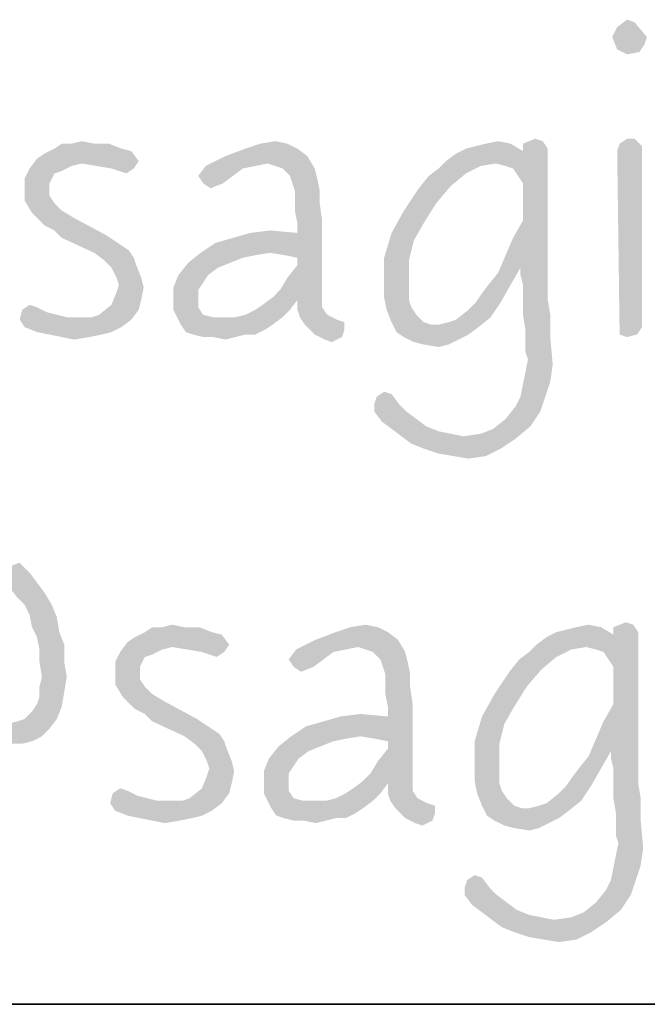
# Model space of a CAD drawing. Header units: inches. Extents: x -1 to 69, y -1 to 45.
# Tile 16 of 39: x 64.739 to 65.284, y 0 to 0.855. Entities that reach past the tile are written whole.
import ezdxf

# ---------------------------------------------------------------- set-up
doc = ezdxf.new("R2010")
doc.units = ezdxf.units.IN
doc.header["$LTSCALE"] = 3.74
doc.header["$MEASUREMENT"] = 0
doc.layers.get('0').update_dxf_attribs({"linetype": 'CONTINUOUS'})

msp = doc.modelspace()

# ---------------------------------------------------------------- linework, layer by layer
at = {"color": 7, "linetype": 'CONTINUOUS'}
msp.add_line((0, 0), (68, 0), dxfattribs=at)
at = {"color": 2, "linetype": 'CONTINUOUS'}
msp.add_line((68, 0), (56.5, 0), dxfattribs=at)
for points in [[(65.27324, 0.8531), (65.25816, 0.8488), (65.26678, 0.85526)], [(65.25385, 0.84018), (65.25816, 0.8488), (65.27324, 0.8531)], [(65.25385, 0.84018), (65.27324, 0.8531), (65.28401, 0.84018)], [(65.28401, 0.84018), (65.25816, 0.82941), (65.25385, 0.84018)], [(65.28401, 0.84018), (65.28185, 0.83372), (65.25816, 0.82941)], [(65.25816, 0.82941), (65.28185, 0.83372), (65.27755, 0.82726)], [(65.27755, 0.82726), (65.26678, 0.8251), (65.25816, 0.82941)], [(64.8037, 0.74757), (64.81662, 0.74757), (64.76924, 0.74326)], [(64.78432, 0.74757), (64.8037, 0.74757), (64.76924, 0.74326)], [(64.78432, 0.74757), (64.76924, 0.74326), (64.7757, 0.74757)], [(64.76924, 0.74326), (64.81662, 0.74757), (64.82739, 0.74326)], [(64.78432, 0.74757), (64.79293, 0.74972), (64.8037, 0.74757)], [(64.9717, 0.74757), (64.93509, 0.74326), (64.94801, 0.74757)], [(64.93509, 0.74326), (64.9717, 0.74757), (64.98032, 0.74326)], [(64.94801, 0.74757), (64.96093, 0.74972), (64.9717, 0.74757)], [(65.12678, 0.74326), (65.13539, 0.74541), (65.16555, 0.74757)], [(65.12678, 0.74326), (65.16555, 0.74757), (65.17632, 0.7411)], [(65.16555, 0.74757), (65.13539, 0.74541), (65.14401, 0.74757)], [(65.14401, 0.74757), (65.15478, 0.74972), (65.16555, 0.74757)], [(65.19355, 0.74972), (65.17632, 0.74757), (65.18709, 0.75187)], [(65.17632, 0.74757), (65.19355, 0.74972), (65.19785, 0.74326)], [(65.19785, 0.74326), (65.17632, 0.7411), (65.17632, 0.74757)], [(65.2797, 0.74541), (65.25816, 0.7411), (65.26032, 0.74757)], [(65.25816, 0.7411), (65.2797, 0.74541), (65.2797, 0.58818)], [(65.27324, 0.75187), (65.26032, 0.74757), (65.26678, 0.75187)], [(65.26032, 0.74757), (65.27324, 0.75187), (65.2797, 0.74541)], [(64.75416, 0.73464), (64.76062, 0.73895), (64.83601, 0.7411)], [(64.75416, 0.73464), (64.83601, 0.7411), (64.84247, 0.73249)], [(64.82739, 0.74326), (64.83601, 0.7411), (64.76062, 0.73895)], [(64.82739, 0.74326), (64.76062, 0.73895), (64.76924, 0.74326)], [(64.98893, 0.7368), (64.95447, 0.73034), (64.90062, 0.72818)], [(64.98893, 0.7368), (64.90062, 0.72818), (64.91785, 0.7368)], [(64.98032, 0.74326), (64.91785, 0.7368), (64.93509, 0.74326)], [(64.91785, 0.7368), (64.98032, 0.74326), (64.98893, 0.7368)], [(64.96739, 0.72603), (64.95447, 0.73034), (64.98893, 0.7368)], [(64.96739, 0.72603), (64.98893, 0.7368), (64.99539, 0.72603)], [(65.10955, 0.73249), (65.17632, 0.7411), (65.19785, 0.74326)], [(65.15262, 0.73034), (65.10955, 0.73249), (65.19785, 0.74326)], [(65.10955, 0.73249), (65.11816, 0.73895), (65.17632, 0.7411)], [(65.17632, 0.7411), (65.11816, 0.73895), (65.12678, 0.74326)], [(65.16124, 0.72818), (65.15262, 0.73034), (65.19785, 0.74326)], [(65.1677, 0.72603), (65.16124, 0.72818), (65.19785, 0.74326)], [(65.17201, 0.71957), (65.1677, 0.72603), (65.19785, 0.74326)], [(65.17632, 0.7131), (65.17201, 0.71957), (65.19785, 0.74326)], [(65.17632, 0.6808), (65.17632, 0.7131), (65.19785, 0.74326)], [(65.17632, 0.6808), (65.19785, 0.74326), (65.19785, 0.65495)], [(65.2797, 0.58818), (65.26032, 0.58172), (65.25816, 0.7411)], [(64.79293, 0.73034), (64.7477, 0.72603), (64.75416, 0.73464)], [(64.79293, 0.73034), (64.78432, 0.72818), (64.7477, 0.72603)], [(64.7477, 0.72603), (64.78432, 0.72818), (64.7757, 0.72387)], [(64.75416, 0.73464), (64.84247, 0.73249), (64.79293, 0.73034)], [(64.80585, 0.72818), (64.79293, 0.73034), (64.84247, 0.73249)], [(64.81878, 0.72603), (64.80585, 0.72818), (64.84247, 0.73249)], [(64.81878, 0.72603), (64.84247, 0.73249), (64.83816, 0.72603)], [(64.9437, 0.72818), (64.93293, 0.72603), (64.89416, 0.71957)], [(64.9437, 0.72818), (64.89416, 0.71957), (64.90062, 0.72818)], [(64.90062, 0.72818), (64.95447, 0.73034), (64.9437, 0.72818)], [(65.15262, 0.73034), (65.10309, 0.72603), (65.10955, 0.73249)], [(65.15262, 0.73034), (65.1397, 0.72818), (65.10309, 0.72603)], [(65.10309, 0.72603), (65.1397, 0.72818), (65.12678, 0.72172)], [(64.7757, 0.72387), (64.74339, 0.71741), (64.7477, 0.72603)], [(64.7757, 0.72387), (64.76924, 0.72172), (64.74339, 0.71741)], [(64.74339, 0.71741), (64.76924, 0.72172), (64.76493, 0.7131)], [(64.83816, 0.72603), (64.82524, 0.72387), (64.81878, 0.72603)], [(64.82524, 0.72387), (64.83816, 0.72603), (64.8317, 0.72172)], [(64.89416, 0.71957), (64.93293, 0.72603), (64.92432, 0.71957)], [(64.92432, 0.71957), (64.89847, 0.7131), (64.89416, 0.71957)], [(64.89847, 0.7131), (64.92432, 0.71957), (64.9157, 0.7131)], [(64.99539, 0.72603), (64.97385, 0.71957), (64.96739, 0.72603)], [(64.97385, 0.71957), (64.99539, 0.72603), (64.99755, 0.71741)], [(64.99755, 0.71741), (64.97601, 0.7131), (64.97385, 0.71957)], [(65.11385, 0.71095), (65.08585, 0.7088), (65.09447, 0.71957)], [(65.12678, 0.72172), (65.09447, 0.71957), (65.10309, 0.72603)], [(65.09447, 0.71957), (65.12678, 0.72172), (65.11385, 0.71095)], [(64.76493, 0.7131), (64.74339, 0.7088), (64.74339, 0.71741)], [(64.74339, 0.7088), (64.76493, 0.7131), (64.76493, 0.70234)], [(64.9157, 0.7131), (64.90493, 0.7088), (64.89847, 0.7131)], [(64.97816, 0.70664), (64.97601, 0.7131), (64.99755, 0.71741)], [(64.97816, 0.70664), (64.99755, 0.71741), (64.9997, 0.70664)], [(65.08585, 0.7088), (65.11385, 0.71095), (65.10093, 0.69587)], [(64.76493, 0.70234), (64.74339, 0.69803), (64.74339, 0.7088)], [(64.74339, 0.69803), (64.76493, 0.70234), (64.76924, 0.69587)], [(64.9997, 0.70664), (64.97816, 0.69803), (64.97816, 0.70664)], [(64.97816, 0.69803), (64.9997, 0.70664), (64.9997, 0.69587)], [(65.10093, 0.69587), (65.07293, 0.68941), (65.08585, 0.7088)], [(64.76924, 0.69587), (64.74985, 0.68726), (64.74339, 0.69803)], [(64.76924, 0.69587), (64.7757, 0.68941), (64.74985, 0.68726)], [(64.9997, 0.69587), (64.97816, 0.68941), (64.97816, 0.69803)], [(64.97816, 0.68941), (64.9997, 0.69587), (65.00185, 0.6808)], [(65.07293, 0.68941), (65.10093, 0.69587), (65.09016, 0.67864)], [(64.74985, 0.68726), (64.7757, 0.68941), (64.78647, 0.68295)], [(64.78647, 0.68295), (64.76062, 0.67649), (64.74985, 0.68726)], [(65.00185, 0.6808), (64.98032, 0.67864), (64.97816, 0.68941)], [(65.09016, 0.67864), (65.06216, 0.67003), (65.07293, 0.68941)], [(64.76924, 0.67218), (64.76062, 0.67649), (64.78647, 0.68295)], [(64.76924, 0.67218), (64.78647, 0.68295), (64.81447, 0.66787)], [(64.95662, 0.6528), (64.98032, 0.67003), (65.00185, 0.6808)], [(64.96955, 0.65064), (64.95662, 0.6528), (65.00185, 0.6808)], [(64.98032, 0.64849), (64.96955, 0.65064), (65.00185, 0.6808)], [(64.98032, 0.67003), (64.98032, 0.67864), (65.00185, 0.6808)], [(64.98032, 0.64203), (64.98032, 0.64849), (65.00185, 0.6808)], [(64.98032, 0.64203), (65.00185, 0.6808), (65.00185, 0.61403)], [(65.06216, 0.67003), (65.09016, 0.67864), (65.08155, 0.66357)], [(65.19785, 0.65495), (65.1677, 0.66572), (65.17632, 0.6808)], [(64.81447, 0.66787), (64.7757, 0.66572), (64.76924, 0.67218)], [(64.7757, 0.66572), (64.81447, 0.66787), (64.82093, 0.66357)], [(64.89632, 0.6528), (64.90924, 0.66141), (64.98032, 0.67003)], [(64.95662, 0.6528), (64.89632, 0.6528), (64.98032, 0.67003)], [(64.90924, 0.66141), (64.92432, 0.66572), (64.98032, 0.67003)], [(64.98032, 0.67003), (64.92432, 0.66572), (64.93939, 0.67003)], [(64.93939, 0.67003), (64.95662, 0.67218), (64.98032, 0.67003)], [(65.08155, 0.66357), (65.0557, 0.64849), (65.06216, 0.67003)], [(64.82093, 0.66357), (64.8037, 0.6528), (64.7757, 0.66572)], [(64.82093, 0.66357), (64.82739, 0.65926), (64.8037, 0.6528)], [(64.82739, 0.65926), (64.83385, 0.65495), (64.8037, 0.6528)], [(65.0557, 0.64849), (65.08155, 0.66357), (65.07724, 0.64634)], [(65.19785, 0.65495), (65.16124, 0.65064), (65.1677, 0.66572)], [(64.8037, 0.6528), (64.83385, 0.65495), (64.83816, 0.64849)], [(64.83816, 0.64849), (64.81232, 0.64634), (64.8037, 0.6528)], [(64.95662, 0.6528), (64.9437, 0.65064), (64.88555, 0.64418)], [(64.95662, 0.6528), (64.88555, 0.64418), (64.89632, 0.6528)], [(64.9437, 0.65064), (64.93293, 0.64849), (64.88555, 0.64418)], [(65.17416, 0.63987), (65.15478, 0.63557), (65.16124, 0.65064)], [(65.17416, 0.63987), (65.16124, 0.65064), (65.19785, 0.65495)], [(65.17416, 0.63987), (65.19785, 0.65495), (65.19785, 0.63987)], [(64.81232, 0.64634), (64.83816, 0.64849), (64.84032, 0.64203)], [(64.84032, 0.64203), (64.81878, 0.63987), (64.81232, 0.64634)], [(64.82309, 0.63126), (64.81878, 0.63987), (64.84032, 0.64203)], [(64.82309, 0.63126), (64.84032, 0.64203), (64.84462, 0.63126)], [(64.92216, 0.64418), (64.91139, 0.63987), (64.87693, 0.63341)], [(64.92216, 0.64418), (64.87693, 0.63341), (64.88555, 0.64418)], [(64.88555, 0.64418), (64.93293, 0.64849), (64.92216, 0.64418)], [(64.96524, 0.62049), (64.9717, 0.63126), (64.98032, 0.64203)], [(65.00185, 0.61403), (64.96524, 0.62049), (64.98032, 0.64203)], [(65.07724, 0.64634), (65.0557, 0.62695), (65.0557, 0.64849)], [(65.07724, 0.64634), (65.07724, 0.6291), (65.0557, 0.62695)], [(64.90278, 0.63341), (64.89847, 0.62695), (64.87262, 0.62264)], [(64.90278, 0.63341), (64.87262, 0.62264), (64.87693, 0.63341)], [(64.87693, 0.63341), (64.91139, 0.63987), (64.90278, 0.63341)], [(65.14616, 0.6248), (65.15478, 0.63557), (65.17416, 0.63987)], [(65.14616, 0.6248), (65.17416, 0.63987), (65.16555, 0.6248)], [(65.19785, 0.63987), (65.17416, 0.63341), (65.17416, 0.63987)], [(65.17632, 0.6248), (65.17416, 0.63341), (65.19785, 0.63987)], [(65.17632, 0.6248), (65.19785, 0.63987), (65.19785, 0.6248)], [(64.84462, 0.63126), (64.82524, 0.6248), (64.82309, 0.63126)], [(64.84678, 0.62264), (64.82309, 0.61834), (64.82524, 0.6248)], [(64.82524, 0.6248), (64.84462, 0.63126), (64.84678, 0.62264)], [(64.87262, 0.62264), (64.89847, 0.62695), (64.89416, 0.62049)], [(65.0557, 0.62695), (65.07724, 0.6291), (65.07724, 0.62049)], [(65.07724, 0.62049), (65.0557, 0.61403), (65.0557, 0.62695)], [(65.13539, 0.60972), (65.1397, 0.61618), (65.16555, 0.6248)], [(65.13539, 0.60972), (65.16555, 0.6248), (65.15693, 0.60972)], [(65.16555, 0.6248), (65.1397, 0.61618), (65.14616, 0.6248)], [(65.19785, 0.6248), (65.17632, 0.61403), (65.17632, 0.6248)], [(65.17632, 0.61403), (65.19785, 0.6248), (65.19785, 0.61187)], [(64.84462, 0.61187), (64.81878, 0.60757), (64.82309, 0.61834)], [(64.82309, 0.61834), (64.84678, 0.62264), (64.84462, 0.61187)], [(64.89416, 0.62049), (64.87262, 0.60972), (64.87262, 0.62264)], [(64.89416, 0.62049), (64.89416, 0.61187), (64.87262, 0.60972)], [(65.00185, 0.61403), (64.95878, 0.61403), (64.96524, 0.62049)], [(65.0557, 0.61403), (65.07724, 0.62049), (65.07724, 0.61187)], [(64.75416, 0.60541), (64.74124, 0.60326), (64.7477, 0.60757)], [(64.84247, 0.60326), (64.80801, 0.59895), (64.81878, 0.60757)], [(64.81878, 0.60757), (64.84462, 0.61187), (64.84247, 0.60326)], [(64.87262, 0.60972), (64.89416, 0.61187), (64.89416, 0.60541)], [(64.89416, 0.60541), (64.87262, 0.60326), (64.87262, 0.60972)], [(64.9437, 0.60326), (64.95016, 0.60757), (64.98032, 0.61187)], [(64.9437, 0.60326), (64.98032, 0.61187), (64.97385, 0.60326)], [(64.98032, 0.61187), (64.95016, 0.60757), (64.95878, 0.61403)], [(64.95878, 0.61403), (65.00185, 0.61403), (64.98032, 0.61187)], [(64.98032, 0.61187), (65.00185, 0.61403), (65.00185, 0.60541)], [(65.00185, 0.60541), (64.98032, 0.60326), (64.98032, 0.61187)], [(65.07724, 0.61187), (65.05785, 0.60326), (65.0557, 0.61403)], [(65.07724, 0.61187), (65.07939, 0.60541), (65.05785, 0.60326)], [(65.15693, 0.60972), (65.12893, 0.60326), (65.13539, 0.60972)], [(65.12893, 0.60326), (65.15693, 0.60972), (65.14832, 0.5968)], [(65.19785, 0.61187), (65.17632, 0.59895), (65.17632, 0.61403)], [(65.17632, 0.59895), (65.19785, 0.61187), (65.20001, 0.59895)], [(64.76278, 0.6011), (64.73909, 0.59464), (64.74124, 0.60326)], [(64.76278, 0.6011), (64.77139, 0.59895), (64.73909, 0.59464)], [(64.77139, 0.59895), (64.78001, 0.5968), (64.73909, 0.59464)], [(64.74124, 0.60326), (64.75416, 0.60541), (64.76278, 0.6011)], [(64.80155, 0.5968), (64.80801, 0.59895), (64.84247, 0.60326)], [(64.80155, 0.5968), (64.84247, 0.60326), (64.83601, 0.59464)], [(64.87262, 0.60326), (64.89416, 0.60541), (64.89847, 0.59895)], [(64.89847, 0.59895), (64.87909, 0.59034), (64.87262, 0.60326)], [(64.89847, 0.59895), (64.90709, 0.5968), (64.87909, 0.59034)], [(64.92647, 0.5968), (64.93509, 0.59895), (64.97385, 0.60326)], [(64.92647, 0.5968), (64.97385, 0.60326), (64.96739, 0.5968)], [(64.97385, 0.60326), (64.93509, 0.59895), (64.9437, 0.60326)], [(64.98032, 0.60326), (65.00185, 0.60541), (65.00616, 0.59895)], [(65.00616, 0.59895), (64.98247, 0.5968), (64.98032, 0.60326)], [(64.98247, 0.5968), (65.00616, 0.59895), (65.01478, 0.59464)], [(65.05785, 0.60326), (65.07939, 0.60541), (65.0837, 0.59895)], [(65.0837, 0.59895), (65.06216, 0.59249), (65.05785, 0.60326)], [(65.06216, 0.59249), (65.0837, 0.59895), (65.09016, 0.59249)], [(65.14832, 0.5968), (65.11816, 0.59464), (65.12893, 0.60326)], [(65.20001, 0.59895), (65.17847, 0.58603), (65.17632, 0.59895)], [(65.17847, 0.58603), (65.20001, 0.59895), (65.20001, 0.57957)], [(64.79509, 0.5968), (64.80155, 0.5968), (64.73909, 0.59464)], [(64.78647, 0.5968), (64.79509, 0.5968), (64.73909, 0.59464)], [(64.78001, 0.5968), (64.78647, 0.5968), (64.73909, 0.59464)], [(64.83601, 0.59464), (64.73909, 0.59464), (64.80155, 0.5968)], [(64.83601, 0.59464), (64.74339, 0.58818), (64.73909, 0.59464)], [(64.74339, 0.58818), (64.83601, 0.59464), (64.82739, 0.58818)], [(64.92647, 0.5968), (64.96739, 0.5968), (64.87909, 0.59034)], [(64.91785, 0.5968), (64.92647, 0.5968), (64.87909, 0.59034)], [(64.90709, 0.5968), (64.91785, 0.5968), (64.87909, 0.59034)], [(64.87909, 0.59034), (64.96739, 0.5968), (64.95878, 0.59034)], [(64.95878, 0.59034), (64.88339, 0.58387), (64.87909, 0.59034)], [(64.95878, 0.59034), (64.95232, 0.58603), (64.88339, 0.58387)], [(65.01478, 0.59464), (64.98678, 0.59034), (64.98247, 0.5968)], [(65.01478, 0.59464), (65.02124, 0.59249), (64.98678, 0.59034)], [(64.98678, 0.59034), (65.02124, 0.59249), (65.02124, 0.58603)], [(65.02124, 0.58603), (64.99539, 0.58172), (64.98678, 0.59034)], [(65.09016, 0.59249), (65.06647, 0.58387), (65.06216, 0.59249)], [(65.09016, 0.59249), (65.09662, 0.59034), (65.06647, 0.58387)], [(65.10309, 0.59034), (65.13755, 0.58818), (65.06647, 0.58387)], [(65.09662, 0.59034), (65.10309, 0.59034), (65.06647, 0.58387)], [(65.10309, 0.59034), (65.1117, 0.59249), (65.14832, 0.5968)], [(65.10309, 0.59034), (65.14832, 0.5968), (65.13755, 0.58818)], [(65.1117, 0.59249), (65.11816, 0.59464), (65.14832, 0.5968)], [(64.82739, 0.58818), (64.75416, 0.58387), (64.74339, 0.58818)], [(64.75416, 0.58387), (64.82739, 0.58818), (64.81878, 0.58387)], [(64.81878, 0.58387), (64.76493, 0.58172), (64.75416, 0.58387)], [(64.76493, 0.58172), (64.81878, 0.58387), (64.81016, 0.58172)], [(64.81016, 0.58172), (64.7757, 0.57957), (64.76493, 0.58172)], [(64.7757, 0.57957), (64.81016, 0.58172), (64.79939, 0.57957)], [(64.88985, 0.58172), (64.88339, 0.58387), (64.95232, 0.58603)], [(64.93509, 0.58172), (64.88985, 0.58172), (64.95232, 0.58603)], [(64.93509, 0.58172), (64.89847, 0.57957), (64.88985, 0.58172)], [(64.90709, 0.57957), (64.89847, 0.57957), (64.93509, 0.58172)], [(64.90709, 0.57957), (64.93509, 0.58172), (64.92647, 0.57957)], [(64.93509, 0.58172), (64.95232, 0.58603), (64.9437, 0.58172)], [(64.99539, 0.58172), (65.02124, 0.58603), (65.01909, 0.57957)], [(65.01909, 0.57957), (65.00401, 0.57741), (64.99539, 0.58172)], [(65.06647, 0.58387), (65.13755, 0.58818), (65.12893, 0.58172)], [(65.12893, 0.58172), (65.07293, 0.57957), (65.06647, 0.58387)], [(65.07293, 0.57957), (65.12893, 0.58172), (65.12032, 0.57741)], [(65.20001, 0.57957), (65.17847, 0.57526), (65.17847, 0.58603)], [(65.26032, 0.58172), (65.2797, 0.58818), (65.27539, 0.58172)], [(65.27539, 0.58172), (65.26678, 0.57957), (65.26032, 0.58172)], [(64.79939, 0.57957), (64.78647, 0.57741), (64.7757, 0.57957)], [(64.92647, 0.57957), (64.91785, 0.57741), (64.90709, 0.57957)], [(65.00401, 0.57741), (65.01909, 0.57957), (65.01047, 0.57526)], [(65.12032, 0.57741), (65.08155, 0.57526), (65.07293, 0.57957)], [(65.09016, 0.5731), (65.08155, 0.57526), (65.12032, 0.57741)], [(65.09016, 0.5731), (65.12032, 0.57741), (65.1117, 0.5731)], [(65.1117, 0.5731), (65.10309, 0.57095), (65.09016, 0.5731)], [(65.17847, 0.56664), (65.17847, 0.57526), (65.20001, 0.57957)], [(65.18062, 0.56018), (65.17847, 0.56664), (65.20001, 0.57957)], [(65.18062, 0.56018), (65.20001, 0.57957), (65.20216, 0.55587)], [(65.20216, 0.55587), (65.17847, 0.54941), (65.18062, 0.56018)], [(65.20001, 0.5408), (65.17632, 0.53864), (65.17847, 0.54941)], [(65.17847, 0.54941), (65.20216, 0.55587), (65.20001, 0.5408)], [(65.17416, 0.52787), (65.17632, 0.53864), (65.20001, 0.5408)], [(65.17416, 0.52787), (65.20001, 0.5408), (65.1957, 0.52787)], [(65.06216, 0.53003), (65.04924, 0.52787), (65.0557, 0.53218)], [(65.04709, 0.52141), (65.04924, 0.52787), (65.06216, 0.53003)], [(65.04709, 0.52141), (65.06216, 0.53003), (65.06862, 0.52141)], [(65.1957, 0.52787), (65.16985, 0.51926), (65.17416, 0.52787)], [(65.16985, 0.51926), (65.1957, 0.52787), (65.19139, 0.51495)], [(65.06862, 0.52141), (65.04709, 0.51495), (65.04709, 0.52141)], [(65.04709, 0.51495), (65.06862, 0.52141), (65.07509, 0.51495)], [(65.07509, 0.51495), (65.05355, 0.50634), (65.04709, 0.51495)], [(65.07509, 0.51495), (65.0837, 0.50849), (65.05355, 0.50634)], [(65.19139, 0.51495), (65.16124, 0.50849), (65.16985, 0.51926)], [(65.16124, 0.50849), (65.19139, 0.51495), (65.18278, 0.50203)], [(65.05355, 0.50634), (65.0837, 0.50849), (65.09232, 0.50203)], [(65.09232, 0.50203), (65.06216, 0.49987), (65.05355, 0.50634)], [(65.18278, 0.50203), (65.15047, 0.49987), (65.16124, 0.50849)], [(65.06216, 0.49987), (65.09232, 0.50203), (65.10309, 0.49772)], [(65.10309, 0.49772), (65.07078, 0.49341), (65.06216, 0.49987)], [(65.10309, 0.49772), (65.11385, 0.49557), (65.07078, 0.49341)], [(65.1397, 0.49557), (65.15047, 0.49987), (65.18278, 0.50203)], [(65.1397, 0.49557), (65.18278, 0.50203), (65.16985, 0.49126)], [(65.07078, 0.49341), (65.11385, 0.49557), (65.12462, 0.49341)], [(65.12462, 0.49341), (65.07939, 0.48695), (65.07078, 0.49341)], [(65.12462, 0.49341), (65.16985, 0.49126), (65.07939, 0.48695)], [(65.09016, 0.48264), (65.07939, 0.48695), (65.16985, 0.49126)], [(65.09016, 0.48264), (65.16985, 0.49126), (65.15693, 0.48264)], [(65.16985, 0.49126), (65.12462, 0.49341), (65.1397, 0.49557)], [(65.15693, 0.48264), (65.10309, 0.47834), (65.09016, 0.48264)], [(65.11601, 0.47618), (65.10309, 0.47834), (65.15693, 0.48264)], [(65.11601, 0.47618), (65.15693, 0.48264), (65.14401, 0.47618)], [(65.14401, 0.47618), (65.12893, 0.47403), (65.11601, 0.47618)], [(64.7153, 0.37495), (64.73899, 0.38357), (64.74761, 0.37495)], [(64.74761, 0.37495), (64.72392, 0.36849), (64.7153, 0.37495)], [(64.72392, 0.36849), (64.74761, 0.37495), (64.75407, 0.36634)], [(64.75407, 0.36634), (64.73038, 0.36203), (64.72392, 0.36849)], [(64.73038, 0.36203), (64.75407, 0.36634), (64.76053, 0.35772)], [(64.76053, 0.35772), (64.73684, 0.35341), (64.73038, 0.36203)], [(64.7433, 0.34695), (64.73684, 0.35341), (64.76053, 0.35772)], [(64.7433, 0.34695), (64.76053, 0.35772), (64.76699, 0.34695)], [(64.76699, 0.34695), (64.74761, 0.33833), (64.7433, 0.34695)], [(64.74761, 0.33833), (64.76699, 0.34695), (64.7713, 0.33618)], [(64.7713, 0.33618), (64.74976, 0.32757), (64.74761, 0.33833)], [(64.74976, 0.32757), (64.7713, 0.33618), (64.77346, 0.32326)], [(64.77346, 0.32326), (64.75407, 0.31895), (64.74976, 0.32757)], [(64.8823, 0.32757), (64.89523, 0.32757), (64.84784, 0.32326)], [(64.86292, 0.32757), (64.8823, 0.32757), (64.84784, 0.32326)], [(64.86292, 0.32757), (64.84784, 0.32326), (64.8543, 0.32757)], [(64.84784, 0.32326), (64.89523, 0.32757), (64.906, 0.32326)], [(64.86292, 0.32757), (64.87153, 0.32972), (64.8823, 0.32757)], [(65.0503, 0.32757), (65.01369, 0.32326), (65.02661, 0.32757)], [(65.01369, 0.32326), (65.0503, 0.32757), (65.05892, 0.32326)], [(65.02661, 0.32757), (65.03953, 0.32972), (65.0503, 0.32757)], [(65.20538, 0.32326), (65.214, 0.32541), (65.24415, 0.32757)], [(65.20538, 0.32326), (65.24415, 0.32757), (65.25492, 0.3211)], [(65.24415, 0.32757), (65.214, 0.32541), (65.22261, 0.32757)], [(65.22261, 0.32757), (65.23338, 0.32972), (65.24415, 0.32757)], [(65.27215, 0.32972), (65.25492, 0.32757), (65.26569, 0.33187)], [(65.25492, 0.32757), (65.27215, 0.32972), (65.27646, 0.32326)], [(65.27646, 0.32326), (65.25492, 0.3211), (65.25492, 0.32757)], [(64.75407, 0.31895), (64.77346, 0.32326), (64.77776, 0.31249)], [(64.77776, 0.31249), (64.75622, 0.30818), (64.75407, 0.31895)], [(64.83277, 0.31464), (64.83923, 0.31895), (64.91461, 0.3211)], [(64.83277, 0.31464), (64.91461, 0.3211), (64.92107, 0.31249)], [(64.906, 0.32326), (64.91461, 0.3211), (64.83923, 0.31895)], [(64.906, 0.32326), (64.83923, 0.31895), (64.84784, 0.32326)], [(65.06753, 0.3168), (65.03307, 0.31034), (64.97923, 0.30818)], [(65.06753, 0.3168), (64.97923, 0.30818), (64.99646, 0.3168)], [(65.05892, 0.32326), (64.99646, 0.3168), (65.01369, 0.32326)], [(64.99646, 0.3168), (65.05892, 0.32326), (65.06753, 0.3168)], [(65.046, 0.30603), (65.03307, 0.31034), (65.06753, 0.3168)], [(65.046, 0.30603), (65.06753, 0.3168), (65.074, 0.30603)], [(65.18815, 0.31249), (65.25492, 0.3211), (65.27646, 0.32326)], [(65.23123, 0.31034), (65.18815, 0.31249), (65.27646, 0.32326)], [(65.18815, 0.31249), (65.19677, 0.31895), (65.25492, 0.3211)], [(65.25492, 0.3211), (65.19677, 0.31895), (65.20538, 0.32326)], [(65.23984, 0.30818), (65.23123, 0.31034), (65.27646, 0.32326)], [(65.2463, 0.30603), (65.23984, 0.30818), (65.27646, 0.32326)], [(65.25061, 0.29957), (65.2463, 0.30603), (65.27646, 0.32326)], [(65.25492, 0.2931), (65.25061, 0.29957), (65.27646, 0.32326)], [(65.25492, 0.2608), (65.25492, 0.2931), (65.27646, 0.32326)], [(65.25492, 0.2608), (65.27646, 0.32326), (65.27646, 0.23495)], [(64.75622, 0.29741), (64.75622, 0.30818), (64.77776, 0.31249)], [(64.75622, 0.29741), (64.77776, 0.31249), (64.77776, 0.29741)], [(64.87153, 0.31034), (64.8263, 0.30603), (64.83277, 0.31464)], [(64.87153, 0.31034), (64.86292, 0.30818), (64.8263, 0.30603)], [(64.8263, 0.30603), (64.86292, 0.30818), (64.8543, 0.30387)], [(64.83277, 0.31464), (64.92107, 0.31249), (64.87153, 0.31034)], [(64.88446, 0.30818), (64.87153, 0.31034), (64.92107, 0.31249)], [(64.89738, 0.30603), (64.88446, 0.30818), (64.92107, 0.31249)], [(64.89738, 0.30603), (64.92107, 0.31249), (64.91677, 0.30603)], [(65.0223, 0.30818), (65.01153, 0.30603), (64.97277, 0.29957)], [(65.0223, 0.30818), (64.97277, 0.29957), (64.97923, 0.30818)], [(64.97923, 0.30818), (65.03307, 0.31034), (65.0223, 0.30818)], [(65.23123, 0.31034), (65.18169, 0.30603), (65.18815, 0.31249)], [(65.23123, 0.31034), (65.2183, 0.30818), (65.18169, 0.30603)], [(65.18169, 0.30603), (65.2183, 0.30818), (65.20538, 0.30172)], [(64.8543, 0.30387), (64.822, 0.29741), (64.8263, 0.30603)], [(64.8543, 0.30387), (64.84784, 0.30172), (64.822, 0.29741)], [(64.822, 0.29741), (64.84784, 0.30172), (64.84353, 0.2931)], [(64.91677, 0.30603), (64.90384, 0.30387), (64.89738, 0.30603)], [(64.90384, 0.30387), (64.91677, 0.30603), (64.9103, 0.30172)], [(64.97277, 0.29957), (65.01153, 0.30603), (65.00292, 0.29957)], [(65.00292, 0.29957), (64.97707, 0.2931), (64.97277, 0.29957)], [(64.97707, 0.2931), (65.00292, 0.29957), (64.9943, 0.2931)], [(65.074, 0.30603), (65.05246, 0.29957), (65.046, 0.30603)], [(65.05246, 0.29957), (65.074, 0.30603), (65.07615, 0.29741)], [(65.07615, 0.29741), (65.05461, 0.2931), (65.05246, 0.29957)], [(65.19246, 0.29095), (65.16446, 0.2888), (65.17307, 0.29957)], [(65.20538, 0.30172), (65.17307, 0.29957), (65.18169, 0.30603)], [(65.17307, 0.29957), (65.20538, 0.30172), (65.19246, 0.29095)], [(64.77776, 0.29741), (64.75838, 0.28449), (64.75622, 0.29741)], [(64.75838, 0.28449), (64.77776, 0.29741), (64.77992, 0.28449)], [(64.84353, 0.2931), (64.822, 0.2888), (64.822, 0.29741)], [(64.822, 0.2888), (64.84353, 0.2931), (64.84353, 0.28234)], [(64.9943, 0.2931), (64.98353, 0.2888), (64.97707, 0.2931)], [(65.05677, 0.28664), (65.05461, 0.2931), (65.07615, 0.29741)], [(65.05677, 0.28664), (65.07615, 0.29741), (65.0783, 0.28664)], [(65.16446, 0.2888), (65.19246, 0.29095), (65.17953, 0.27587)], [(64.77992, 0.28449), (64.75622, 0.27587), (64.75838, 0.28449)], [(64.75622, 0.27587), (64.77992, 0.28449), (64.77776, 0.27157)], [(64.84353, 0.28234), (64.822, 0.27803), (64.822, 0.2888)], [(64.822, 0.27803), (64.84353, 0.28234), (64.84784, 0.27587)], [(65.0783, 0.28664), (65.05677, 0.27803), (65.05677, 0.28664)], [(65.05677, 0.27803), (65.0783, 0.28664), (65.0783, 0.27587)], [(65.17953, 0.27587), (65.15153, 0.26941), (65.16446, 0.2888)], [(64.77776, 0.27157), (64.75622, 0.26726), (64.75622, 0.27587)], [(64.84784, 0.27587), (64.82846, 0.26726), (64.822, 0.27803)], [(64.84784, 0.27587), (64.8543, 0.26941), (64.82846, 0.26726)], [(65.0783, 0.27587), (65.05677, 0.26941), (65.05677, 0.27803)], [(65.05677, 0.26941), (65.0783, 0.27587), (65.08046, 0.2608)], [(65.15153, 0.26941), (65.17953, 0.27587), (65.16877, 0.25864)], [(64.75407, 0.2608), (64.75622, 0.26726), (64.77776, 0.27157)], [(64.75407, 0.2608), (64.77776, 0.27157), (64.77561, 0.25864)], [(64.82846, 0.26726), (64.8543, 0.26941), (64.86507, 0.26295)], [(64.86507, 0.26295), (64.83923, 0.25649), (64.82846, 0.26726)], [(65.08046, 0.2608), (65.05892, 0.25864), (65.05677, 0.26941)], [(65.16877, 0.25864), (65.14077, 0.25003), (65.15153, 0.26941)], [(64.7433, 0.24787), (64.74976, 0.25434), (64.77561, 0.25864)], [(64.7433, 0.24787), (64.77561, 0.25864), (64.7713, 0.24787)], [(64.77561, 0.25864), (64.74976, 0.25434), (64.75407, 0.2608)], [(64.84784, 0.25218), (64.83923, 0.25649), (64.86507, 0.26295)], [(64.84784, 0.25218), (64.86507, 0.26295), (64.89307, 0.24787)], [(65.03523, 0.2328), (65.05892, 0.25003), (65.08046, 0.2608)], [(65.04815, 0.23064), (65.03523, 0.2328), (65.08046, 0.2608)], [(65.05892, 0.22849), (65.04815, 0.23064), (65.08046, 0.2608)], [(65.05892, 0.25003), (65.05892, 0.25864), (65.08046, 0.2608)], [(65.05892, 0.22203), (65.05892, 0.22849), (65.08046, 0.2608)], [(65.05892, 0.22203), (65.08046, 0.2608), (65.08046, 0.19403)], [(65.14077, 0.25003), (65.16877, 0.25864), (65.16015, 0.24357)], [(65.27646, 0.23495), (65.2463, 0.24572), (65.25492, 0.2608)], [(64.89307, 0.24787), (64.8543, 0.24572), (64.84784, 0.25218)], [(64.97492, 0.2328), (64.98784, 0.24141), (65.05892, 0.25003)], [(65.03523, 0.2328), (64.97492, 0.2328), (65.05892, 0.25003)], [(64.98784, 0.24141), (65.00292, 0.24572), (65.05892, 0.25003)], [(65.05892, 0.25003), (65.00292, 0.24572), (65.018, 0.25003)], [(65.018, 0.25003), (65.03523, 0.25218), (65.05892, 0.25003)], [(65.16015, 0.24357), (65.1343, 0.22849), (65.14077, 0.25003)], [(64.73684, 0.24572), (64.76484, 0.23926), (64.70453, 0.2371)], [(64.7713, 0.24787), (64.73684, 0.24572), (64.7433, 0.24787)], [(64.73684, 0.24572), (64.7713, 0.24787), (64.76484, 0.23926)], [(64.8543, 0.24572), (64.89307, 0.24787), (64.89953, 0.24357)], [(64.89953, 0.24357), (64.8823, 0.2328), (64.8543, 0.24572)], [(64.89953, 0.24357), (64.906, 0.23926), (64.8823, 0.2328)], [(65.1343, 0.22849), (65.16015, 0.24357), (65.15584, 0.22633)], [(65.27646, 0.23495), (65.23984, 0.23064), (65.2463, 0.24572)], [(64.70453, 0.2371), (64.76484, 0.23926), (64.75838, 0.2328)], [(64.75838, 0.2328), (64.70884, 0.23064), (64.70453, 0.2371)], [(64.7153, 0.22849), (64.70884, 0.23064), (64.75838, 0.2328)], [(64.7153, 0.22849), (64.75838, 0.2328), (64.74976, 0.22849)], [(64.906, 0.23926), (64.91246, 0.23495), (64.8823, 0.2328)], [(64.8823, 0.2328), (64.91246, 0.23495), (64.91677, 0.22849)], [(64.91677, 0.22849), (64.89092, 0.22633), (64.8823, 0.2328)], [(65.03523, 0.2328), (65.0223, 0.23064), (64.96415, 0.22418)], [(65.03523, 0.2328), (64.96415, 0.22418), (64.97492, 0.2328)], [(65.25277, 0.21987), (65.23984, 0.23064), (65.27646, 0.23495)], [(65.25277, 0.21987), (65.27646, 0.23495), (65.27646, 0.21987)], [(64.74976, 0.22849), (64.72176, 0.22633), (64.7153, 0.22849)], [(64.73038, 0.22633), (64.72176, 0.22633), (64.74976, 0.22849)], [(64.73038, 0.22633), (64.74976, 0.22849), (64.74115, 0.22633)], [(64.89092, 0.22633), (64.91677, 0.22849), (64.91892, 0.22203)], [(64.91892, 0.22203), (64.89738, 0.21987), (64.89092, 0.22633)], [(65.00077, 0.22418), (64.99, 0.21987), (64.95553, 0.21341)], [(65.00077, 0.22418), (64.95553, 0.21341), (64.96415, 0.22418)], [(65.0223, 0.23064), (65.01153, 0.22849), (64.96415, 0.22418)], [(64.96415, 0.22418), (65.01153, 0.22849), (65.00077, 0.22418)], [(65.15584, 0.22633), (65.1343, 0.20695), (65.1343, 0.22849)], [(65.15584, 0.22633), (65.15584, 0.2091), (65.1343, 0.20695)], [(65.25277, 0.21987), (65.23338, 0.21557), (65.23984, 0.23064)], [(64.90169, 0.21126), (64.89738, 0.21987), (64.91892, 0.22203)], [(64.90169, 0.21126), (64.91892, 0.22203), (64.92323, 0.21126)], [(64.95553, 0.21341), (64.99, 0.21987), (64.98138, 0.21341)], [(65.04384, 0.20049), (65.0503, 0.21126), (65.05892, 0.22203)], [(65.08046, 0.19403), (65.04384, 0.20049), (65.05892, 0.22203)], [(65.22477, 0.2048), (65.23338, 0.21557), (65.25277, 0.21987)], [(65.22477, 0.2048), (65.25277, 0.21987), (65.24415, 0.2048)], [(65.27646, 0.21987), (65.25277, 0.21341), (65.25277, 0.21987)], [(65.25492, 0.2048), (65.25277, 0.21341), (65.27646, 0.21987)], [(65.25492, 0.2048), (65.27646, 0.21987), (65.27646, 0.2048)], [(64.92323, 0.21126), (64.90384, 0.2048), (64.90169, 0.21126)], [(64.90384, 0.2048), (64.92323, 0.21126), (64.92538, 0.20264)], [(64.98138, 0.21341), (64.97707, 0.20695), (64.95123, 0.20264)], [(64.98138, 0.21341), (64.95123, 0.20264), (64.95553, 0.21341)], [(64.95123, 0.20264), (64.97707, 0.20695), (64.97277, 0.20049)], [(65.1343, 0.20695), (65.15584, 0.2091), (65.15584, 0.20049)], [(65.15584, 0.20049), (65.1343, 0.19403), (65.1343, 0.20695)], [(64.92323, 0.19187), (64.89738, 0.18757), (64.90169, 0.19834)], [(64.92538, 0.20264), (64.90169, 0.19834), (64.90384, 0.2048)], [(64.90169, 0.19834), (64.92538, 0.20264), (64.92323, 0.19187)], [(64.97277, 0.20049), (64.95123, 0.18972), (64.95123, 0.20264)], [(64.97277, 0.20049), (64.97277, 0.19187), (64.95123, 0.18972)], [(65.08046, 0.19403), (65.03738, 0.19403), (65.04384, 0.20049)], [(65.1343, 0.19403), (65.15584, 0.20049), (65.15584, 0.19187)], [(65.214, 0.18972), (65.2183, 0.19618), (65.24415, 0.2048)], [(65.214, 0.18972), (65.24415, 0.2048), (65.23553, 0.18972)], [(65.24415, 0.2048), (65.2183, 0.19618), (65.22477, 0.2048)], [(65.27646, 0.2048), (65.25492, 0.19403), (65.25492, 0.2048)], [(65.25492, 0.19403), (65.27646, 0.2048), (65.27646, 0.19187)], [(64.89738, 0.18757), (64.92323, 0.19187), (64.92107, 0.18326)], [(64.95123, 0.18972), (64.97277, 0.19187), (64.97277, 0.18541)], [(64.97277, 0.18541), (64.95123, 0.18326), (64.95123, 0.18972)], [(65.0223, 0.18326), (65.02877, 0.18757), (65.05892, 0.19187)], [(65.0223, 0.18326), (65.05892, 0.19187), (65.05246, 0.18326)], [(65.05892, 0.19187), (65.02877, 0.18757), (65.03738, 0.19403)], [(65.03738, 0.19403), (65.08046, 0.19403), (65.05892, 0.19187)], [(65.05892, 0.19187), (65.08046, 0.19403), (65.08046, 0.18541)], [(65.08046, 0.18541), (65.05892, 0.18326), (65.05892, 0.19187)], [(65.15584, 0.19187), (65.13646, 0.18326), (65.1343, 0.19403)], [(65.15584, 0.19187), (65.158, 0.18541), (65.13646, 0.18326)], [(65.23553, 0.18972), (65.20753, 0.18326), (65.214, 0.18972)], [(65.20753, 0.18326), (65.23553, 0.18972), (65.22692, 0.1768)], [(65.27646, 0.19187), (65.25492, 0.17895), (65.25492, 0.19403)], [(65.25492, 0.17895), (65.27646, 0.19187), (65.27861, 0.17895)], [(64.84138, 0.1811), (64.81769, 0.17464), (64.81984, 0.18326)], [(64.84138, 0.1811), (64.85, 0.17895), (64.81769, 0.17464)], [(64.83277, 0.18541), (64.81984, 0.18326), (64.8263, 0.18757)], [(64.81984, 0.18326), (64.83277, 0.18541), (64.84138, 0.1811)], [(64.88015, 0.1768), (64.88661, 0.17895), (64.92107, 0.18326)], [(64.88015, 0.1768), (64.92107, 0.18326), (64.91461, 0.17464)], [(64.92107, 0.18326), (64.88661, 0.17895), (64.89738, 0.18757)], [(64.95123, 0.18326), (64.97277, 0.18541), (64.97707, 0.17895)], [(64.97707, 0.17895), (64.95769, 0.17034), (64.95123, 0.18326)], [(65.00507, 0.1768), (65.01369, 0.17895), (65.05246, 0.18326)], [(65.00507, 0.1768), (65.05246, 0.18326), (65.046, 0.1768)], [(65.05246, 0.18326), (65.01369, 0.17895), (65.0223, 0.18326)], [(65.05892, 0.18326), (65.08046, 0.18541), (65.08477, 0.17895)], [(65.08477, 0.17895), (65.06107, 0.1768), (65.05892, 0.18326)], [(65.13646, 0.18326), (65.158, 0.18541), (65.1623, 0.17895)], [(65.1623, 0.17895), (65.14077, 0.17249), (65.13646, 0.18326)], [(65.22692, 0.1768), (65.19677, 0.17464), (65.20753, 0.18326)], [(64.85, 0.17895), (64.85861, 0.1768), (64.81769, 0.17464)], [(64.87369, 0.1768), (64.88015, 0.1768), (64.81769, 0.17464)], [(64.86507, 0.1768), (64.87369, 0.1768), (64.81769, 0.17464)], [(64.85861, 0.1768), (64.86507, 0.1768), (64.81769, 0.17464)], [(64.91461, 0.17464), (64.81769, 0.17464), (64.88015, 0.1768)], [(64.91461, 0.17464), (64.822, 0.16818), (64.81769, 0.17464)], [(64.822, 0.16818), (64.91461, 0.17464), (64.906, 0.16818)], [(64.97707, 0.17895), (64.98569, 0.1768), (64.95769, 0.17034)], [(65.00507, 0.1768), (65.046, 0.1768), (64.95769, 0.17034)], [(64.99646, 0.1768), (65.00507, 0.1768), (64.95769, 0.17034)], [(64.98569, 0.1768), (64.99646, 0.1768), (64.95769, 0.17034)], [(64.95769, 0.17034), (65.046, 0.1768), (65.03738, 0.17034)], [(65.06107, 0.1768), (65.08477, 0.17895), (65.09338, 0.17464)], [(65.09338, 0.17464), (65.06538, 0.17034), (65.06107, 0.1768)], [(65.09338, 0.17464), (65.09984, 0.17249), (65.06538, 0.17034)], [(65.06538, 0.17034), (65.09984, 0.17249), (65.09984, 0.16603)], [(65.14077, 0.17249), (65.1623, 0.17895), (65.16877, 0.17249)], [(65.16877, 0.17249), (65.14507, 0.16387), (65.14077, 0.17249)], [(65.16877, 0.17249), (65.17523, 0.17034), (65.14507, 0.16387)], [(65.18169, 0.17034), (65.1903, 0.17249), (65.22692, 0.1768)], [(65.18169, 0.17034), (65.22692, 0.1768), (65.21615, 0.16818)], [(65.1903, 0.17249), (65.19677, 0.17464), (65.22692, 0.1768)], [(65.27861, 0.17895), (65.25707, 0.16603), (65.25492, 0.17895)], [(65.25707, 0.16603), (65.27861, 0.17895), (65.27861, 0.15957)], [(64.906, 0.16818), (64.83277, 0.16387), (64.822, 0.16818)], [(64.83277, 0.16387), (64.906, 0.16818), (64.89738, 0.16387)], [(64.89738, 0.16387), (64.84353, 0.16172), (64.83277, 0.16387)], [(64.84353, 0.16172), (64.89738, 0.16387), (64.88877, 0.16172)], [(65.03738, 0.17034), (64.962, 0.16387), (64.95769, 0.17034)], [(65.03738, 0.17034), (65.03092, 0.16603), (64.962, 0.16387)], [(64.96846, 0.16172), (64.962, 0.16387), (65.03092, 0.16603)], [(65.01369, 0.16172), (64.96846, 0.16172), (65.03092, 0.16603)], [(65.01369, 0.16172), (65.03092, 0.16603), (65.0223, 0.16172)], [(65.09984, 0.16603), (65.074, 0.16172), (65.06538, 0.17034)], [(65.074, 0.16172), (65.09984, 0.16603), (65.09769, 0.15957)], [(65.18169, 0.17034), (65.21615, 0.16818), (65.14507, 0.16387)], [(65.17523, 0.17034), (65.18169, 0.17034), (65.14507, 0.16387)], [(65.14507, 0.16387), (65.21615, 0.16818), (65.20753, 0.16172)], [(65.20753, 0.16172), (65.15153, 0.15957), (65.14507, 0.16387)], [(65.27861, 0.15957), (65.25707, 0.15526), (65.25707, 0.16603)], [(64.88877, 0.16172), (64.8543, 0.15957), (64.84353, 0.16172)], [(64.8543, 0.15957), (64.88877, 0.16172), (64.878, 0.15957)], [(64.878, 0.15957), (64.86507, 0.15741), (64.8543, 0.15957)], [(65.01369, 0.16172), (64.97707, 0.15957), (64.96846, 0.16172)], [(64.98569, 0.15957), (64.97707, 0.15957), (65.01369, 0.16172)], [(64.98569, 0.15957), (65.01369, 0.16172), (65.00507, 0.15957)], [(65.00507, 0.15957), (64.99646, 0.15741), (64.98569, 0.15957)], [(65.09769, 0.15957), (65.08261, 0.15741), (65.074, 0.16172)], [(65.08261, 0.15741), (65.09769, 0.15957), (65.08907, 0.15526)], [(65.15153, 0.15957), (65.20753, 0.16172), (65.19892, 0.15741)], [(65.19892, 0.15741), (65.16015, 0.15526), (65.15153, 0.15957)], [(65.16877, 0.1531), (65.16015, 0.15526), (65.19892, 0.15741)], [(65.16877, 0.1531), (65.19892, 0.15741), (65.1903, 0.1531)], [(65.25707, 0.14664), (65.25707, 0.15526), (65.27861, 0.15957)], [(65.25923, 0.14018), (65.25707, 0.14664), (65.27861, 0.15957)], [(65.25923, 0.14018), (65.27861, 0.15957), (65.28077, 0.13587)], [(65.1903, 0.1531), (65.18169, 0.15095), (65.16877, 0.1531)], [(65.28077, 0.13587), (65.25707, 0.12941), (65.25923, 0.14018)], [(65.27861, 0.1208), (65.25492, 0.11864), (65.25707, 0.12941)], [(65.25707, 0.12941), (65.28077, 0.13587), (65.27861, 0.1208)], [(65.25277, 0.10787), (65.25492, 0.11864), (65.27861, 0.1208)], [(65.25277, 0.10787), (65.27861, 0.1208), (65.2743, 0.10787)], [(65.14077, 0.11003), (65.12784, 0.10787), (65.1343, 0.11218)], [(65.12569, 0.10141), (65.12784, 0.10787), (65.14077, 0.11003)], [(65.12569, 0.10141), (65.14077, 0.11003), (65.14723, 0.10141)], [(65.2743, 0.10787), (65.24846, 0.09926), (65.25277, 0.10787)], [(65.24846, 0.09926), (65.2743, 0.10787), (65.27, 0.09495)], [(65.14723, 0.10141), (65.12569, 0.09495), (65.12569, 0.10141)], [(65.12569, 0.09495), (65.14723, 0.10141), (65.15369, 0.09495)], [(65.15369, 0.09495), (65.13215, 0.08634), (65.12569, 0.09495)], [(65.15369, 0.09495), (65.1623, 0.08849), (65.13215, 0.08634)], [(65.27, 0.09495), (65.23984, 0.08849), (65.24846, 0.09926)], [(65.23984, 0.08849), (65.27, 0.09495), (65.26138, 0.08203)], [(65.13215, 0.08634), (65.1623, 0.08849), (65.17092, 0.08203)], [(65.17092, 0.08203), (65.14077, 0.07987), (65.13215, 0.08634)], [(65.26138, 0.08203), (65.22907, 0.07987), (65.23984, 0.08849)], [(65.14077, 0.07987), (65.17092, 0.08203), (65.18169, 0.07772)], [(65.18169, 0.07772), (65.14938, 0.07341), (65.14077, 0.07987)], [(65.18169, 0.07772), (65.19246, 0.07557), (65.14938, 0.07341)], [(65.2183, 0.07557), (65.22907, 0.07987), (65.26138, 0.08203)], [(65.2183, 0.07557), (65.26138, 0.08203), (65.24846, 0.07126)], [(65.14938, 0.07341), (65.19246, 0.07557), (65.20323, 0.07341)], [(65.20323, 0.07341), (65.158, 0.06695), (65.14938, 0.07341)], [(65.20323, 0.07341), (65.24846, 0.07126), (65.158, 0.06695)], [(65.16877, 0.06264), (65.158, 0.06695), (65.24846, 0.07126)], [(65.16877, 0.06264), (65.24846, 0.07126), (65.23553, 0.06264)], [(65.24846, 0.07126), (65.20323, 0.07341), (65.2183, 0.07557)], [(65.23553, 0.06264), (65.18169, 0.05834), (65.16877, 0.06264)], [(65.19461, 0.05618), (65.18169, 0.05834), (65.23553, 0.06264)], [(65.19461, 0.05618), (65.23553, 0.06264), (65.22261, 0.05618)], [(65.22261, 0.05618), (65.20753, 0.05403), (65.19461, 0.05618)]]:
    msp.add_solid(points, dxfattribs=at)

doc.saveas('drawing.dxf')
